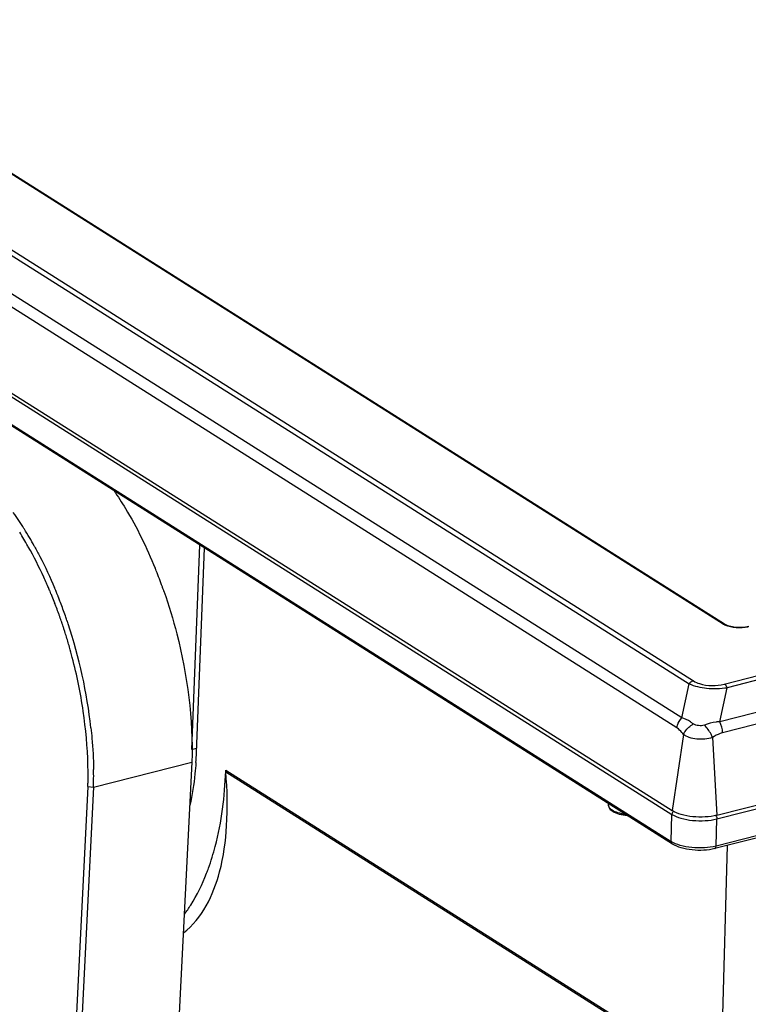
# Model space of a CAD drawing. Header units: millimetres. Extents: x 0 to 420, y 0 to 297.
# Tile 85 of 136: x 319 to 328, y 118 to 131. Entities that reach past the tile are written whole.
import ezdxf

# ---------------------------------------------------------------- set-up
doc = ezdxf.new("R2010")
doc.units = ezdxf.units.MM
doc.header["$LTSCALE"] = 23.1
doc.layers.get('0').update_dxf_attribs({"linetype": 'CONTINUOUS'})
doc.layers.add('02___PRT_ALL_AXES', color=7, linetype='CONTINUOUS')

msp = doc.modelspace()

# ---------------------------------------------------------------- linework, layer by layer
at = {"color": 7, "linetype": 'Continuous'}
for p, q in [((311.3033, 132.605), (327.3568, 122.4502)), ((311.2483, 132.5689), (327.3018, 122.414)), ((327.2106, 121.9917), (310.8096, 132.3664)), ((327.7229, 123.1541), (313.0483, 132.4367)), ((327.7433, 123.1514), (313.0687, 132.4341)), ((327.1521, 121.8654), (310.7511, 132.2401)), ((310.5189, 131.2775), (327.0907, 120.7948)), ((310.5202, 131.3231), (327.0919, 120.8404)), ((310.5099, 130.9402), (327.0816, 120.4575)), ((327.0963, 120.4258), (310.5246, 130.9085)), ((327.6456, 120.7378), (362.2772, 129.5245)), ((362.2681, 129.1872), (327.6366, 120.4005)), ((362.2525, 129.1564), (327.621, 120.3697)), ((319.0603, 124.3389), (319.0648, 124.3317)), ((319.113, 124.1137), (319.1093, 124.1198)), ((319.113, 124.1137), (319.1094, 124.12)), ((319.1876, 124.1206), (319.1906, 124.115)), ((319.1882, 124.1215), (319.1912, 124.1161)), ((321.1975, 121.5604), (321.296, 124.0949)), ((327.7391, 122.4109), (332.8917, 123.7182)), ((332.9277, 123.6727), (327.7751, 122.3654)), ((319.4431, 123.4043), (319.44, 123.4121)), ((319.4448, 123.4056), (319.4417, 123.4135)), ((319.4484, 123.3961), (319.4448, 123.4056)), ((333.2401, 123.3528), (327.6839, 121.9431)), ((319.5929, 123.199), (319.596, 123.1897)), ((333.3991, 123.2487), (327.7182, 121.8073)), ((319.5331, 123.1549), (319.5307, 123.1622)), ((319.5349, 123.156), (319.5324, 123.1632)), ((327.2106, 121.9917), (327.3018, 122.414)), ((327.6469, 120.7834), (334.1484, 122.433)), ((327.6839, 121.9431), (327.7751, 122.3654)), ((327.2334, 121.7843), (327.0919, 120.8404)), ((327.5928, 121.7474), (327.6469, 120.7834)), ((319.9211, 121.3564), (319.9211, 121.3519)), ((319.9218, 121.1328), (321.1412, 121.4422)), ((319.9228, 121.3555), (319.9229, 121.351)), ((321.1412, 121.4422), (320.4274, 107.1893)), ((321.5602, 121.3318), (321.5607, 121.3437)), ((321.5607, 121.3437), (327.6985, 117.4611)), ((321.5612, 121.3204), (327.6993, 117.4377)), ((319.8525, 121.141), (319.1363, 106.8399)), ((319.9218, 121.1328), (319.2056, 106.8312)), ((319.8525, 121.1408), (319.9218, 121.1328)), ((327.0816, 120.4575), (327.0907, 120.7948)), ((327.6366, 120.4005), (327.6456, 120.7378)), ((327.6985, 117.4611), (327.7778, 120.4095))]:
    msp.add_line(p, q, dxfattribs=at)
msp.add_lwpolyline([(321.5612, 121.3204), (321.561, 121.3226), (321.5608, 121.3261), (321.5606, 121.3307), (321.5604, 121.3365)], dxfattribs=at)
for centre, radius, start, end in [((315.4064, 122.0587), 4.307, 31.96628, 35.16087), ((315.0492, 121.8281), 4.6625, 29.44429, 31.90897), ((315.0118, 121.8121), 4.7724, 28.94099, 31.86707), ((314.5768, 121.5659), 5.2027, 24.62465, 29.32013), ((315.2016, 121.6101), 5.9229, 21.84101, 22.17588), ((315.082, 121.5628), 6.0515, 19.82486, 21.83547), ((314.2399, 121.4063), 5.5755, 23.84629, 24.67402), ((314.1672, 121.3741), 5.655, 23.25998, 23.84694), ((314.1145, 121.3514), 5.7123, 22.7458, 23.26012), ((314.0691, 121.3323), 5.7616, 22.42905, 22.74601), ((314.0728, 121.3383), 5.8248, 22.69003, 22.86202), ((314.0524, 121.3297), 5.847, 22.52623, 22.69003), ((314.0271, 121.3192), 5.8744, 22.26482, 22.52616), ((314.9781, 121.5247), 6.1622, 19.4531, 19.83028), ((314.9584, 121.5177), 6.183, 19.2882, 19.45322), ((314.0438, 121.3219), 5.789, 22.31424, 22.42921), ((314.0225, 121.3131), 5.812, 22.0548, 22.31414), ((313.9617, 121.2886), 5.8776, 21.19352, 22.05372), ((314.0033, 121.3095), 5.9001, 22.11862, 22.2649), ((313.9757, 121.2983), 5.9299, 21.77768, 22.11846), ((313.9501, 121.288), 5.9575, 21.65558, 21.77785), ((313.9174, 121.2751), 5.9926, 21.16249, 21.65522), ((313.8832, 121.2618), 6.0292, 20.98551, 21.16282), ((313.881, 121.2573), 5.9641, 20.61864, 21.01439), ((313.8292, 121.2379), 6.0194, 19.8351, 20.61809), ((313.8011, 121.2307), 6.117, 19.33269, 20.98219), ((313.7846, 121.2217), 6.0668, 19.49423, 19.83573), ((313.7494, 121.2093), 6.1042, 18.80845, 19.49392), ((313.7177, 121.2011), 6.2056, 18.78071, 19.33568), ((313.6861, 121.1904), 6.2389, 18.3595, 18.69118), ((313.7241, 121.2007), 6.1309, 18.6696, 18.80887), ((313.708, 121.1952), 6.1479, 18.27605, 18.59816), ((313.6914, 121.1897), 6.1654, 17.89497, 18.27603), ((313.6788, 121.1857), 6.1786, 17.66178, 17.89503), ((313.6649, 121.1777), 6.2631, 6.32017, 18.40842), ((327.8436, 123.3516), 0.2315, 242.10974, 245.87748), ((313.6722, 121.1836), 6.1856, 17.52882, 17.6618), ((313.6651, 121.1813), 6.1931, 17.20481, 17.52878), ((313.6321, 121.1712), 6.2275, 15.81738, 17.20356), ((313.5824, 121.1571), 6.2792, 14.60054, 15.81809), ((313.6551, 121.1736), 6.2047, 8.34997, 14.62258), ((316.9547, 121.7248), 4.246, 356.11395, 357.78041), ((314.9214, 121.2666), 5.0023, 358.46731, 0.96717), ((315.0666, 121.2695), 4.7877, 358.4626, 359.03501), ((327.1563, 120.7901), 0.0662, 140.13874, 148.38299), ((327.5607, 120.7425), 0.0843, 22.84002, 27.04939), ((327.554, 120.7397), 0.0915, 18.82149, 22.8458), ((318.7667, 121.0575), 2.7432, 338.76613, 340.19498)]:
    msp.add_arc(centre, radius, start, end, dxfattribs=at)
for points, knots in [([(320.176, 124.8066), (320.2251, 124.7351), (320.4213, 124.4295), (320.582, 124.1016), (320.6864, 123.8457)], [0, 0, 0, 0, 0.2386583, 1, 1, 1, 1]), ([(319.1912, 124.1161), (319.2138, 124.0752), (319.3035, 123.907), (319.3841, 123.7339), (319.4401, 123.6013)], [0, 0, 0, 0, 0.2451084, 1, 1, 1, 1]), ([(320.7944, 123.5601), (320.855, 123.387), (321.0614, 122.6999), (321.1556, 121.9761), (321.1412, 121.4422)], [0, 0, 0, 0, 0.2555662, 1, 1, 1, 1]), ([(328.0432, 123.1224), (327.99, 123.1089), (327.9062, 123.1058), (327.8057, 123.1235), (327.7607, 123.1404), (327.7433, 123.1514)], [0, 0, 0, 0, 0.5370048, 0.798733, 1, 1, 1, 1]), ([(328.0362, 123.116), (327.9869, 123.1059), (327.8888, 123.1024), (327.7915, 123.1212), (327.7489, 123.1403)], [0, 0, 0, 0, 0.5193002, 1, 1, 1, 1]), ([(327.3568, 122.4502), (327.3517, 122.4489), (327.3308, 122.4415), (327.3127, 122.4269), (327.3018, 122.414)], [0, 0, 0, 0, 0.2360142, 1, 1, 1, 1]), ([(327.3018, 122.414), (327.3702, 122.3835), (327.5296, 122.3491), (327.6909, 122.3534), (327.7751, 122.3654)], [0, 0, 0, 0, 0.4683349, 1, 1, 1, 1]), ([(327.3568, 122.4502), (327.3799, 122.4356), (327.4992, 122.381), (327.6396, 122.3857), (327.7391, 122.4109)], [0, 0, 0, 0, 0.2103477, 1, 1, 1, 1]), ([(327.7391, 122.4109), (327.7426, 122.4087), (327.7579, 122.3964), (327.7686, 122.3793), (327.7751, 122.3654)], [0, 0, 0, 0, 0.2146403, 1, 1, 1, 1]), ([(319.8535, 121.1889), (319.8547, 121.2607), (319.8531, 121.5569), (319.8265, 121.8528), (319.794, 122.0746)], [0, 0, 0, 0, 0.2428097, 1, 1, 1, 1]), ([(327.1521, 121.8654), (327.1538, 121.8767), (327.1642, 121.9224), (327.1877, 121.9648), (327.2106, 121.9917)], [0, 0, 0, 0, 0.2445614, 1, 1, 1, 1]), ([(327.3547, 121.9159), (327.3432, 121.9246), (327.2987, 121.9559), (327.2491, 121.9812), (327.2106, 121.9917)], [0, 0, 0, 0, 0.2663396, 1, 1, 1, 1]), ([(319.8899, 121.8671), (319.8946, 121.824), (319.9114, 121.6539), (319.9206, 121.4831), (319.9228, 121.3555)], [0, 0, 0, 0, 0.253754, 1, 1, 1, 1]), ([(327.2334, 121.7843), (327.2272, 121.7925), (327.2035, 121.8226), (327.1758, 121.8504), (327.1521, 121.8654)], [0, 0, 0, 0, 0.2677371, 1, 1, 1, 1]), ([(327.2334, 121.7843), (327.2387, 121.7971), (327.2679, 121.8501), (327.3149, 121.8922), (327.3547, 121.9159)], [0, 0, 0, 0, 0.23013, 1, 1, 1, 1]), ([(327.4923, 121.9018), (327.4695, 121.8931), (327.4212, 121.8915), (327.3729, 121.9022), (327.3547, 121.9159)], [0, 0, 0, 0, 0.5176157, 1, 1, 1, 1]), ([(327.6839, 121.9431), (327.6679, 121.9427), (327.6025, 121.9373), (327.5386, 121.9195), (327.4923, 121.9018)], [0, 0, 0, 0, 0.2437396, 1, 1, 1, 1]), ([(327.5928, 121.7474), (327.5874, 121.7612), (327.5613, 121.8171), (327.5249, 121.8683), (327.4923, 121.9018)], [0, 0, 0, 0, 0.2414224, 1, 1, 1, 1]), ([(327.5928, 121.7474), (327.5312, 121.7259), (327.4302, 121.7184), (327.3086, 121.7422), (327.2544, 121.7678), (327.2334, 121.7843)], [0, 0, 0, 0, 0.5268255, 0.784565, 1, 1, 1, 1]), ([(327.7182, 121.8073), (327.7072, 121.8045), (327.663, 121.7901), (327.622, 121.767), (327.5928, 121.7474)], [0, 0, 0, 0, 0.2430446, 1, 1, 1, 1]), ([(321.1909, 121.4371), (321.1878, 121.3908), (321.1726, 121.2127), (321.1453, 121.0355), (321.1167, 120.9063)], [0, 0, 0, 0, 0.2594192, 1, 1, 1, 1]), ([(321.0357, 119.3259), (321.2706, 119.5011), (321.497, 119.9841), (321.5891, 120.6803), (321.5799, 121.0989), (321.5612, 121.3204)], [0, 0, 0, 0, 0.4137904, 0.686047, 1, 1, 1, 1]), ([(321.3477, 120.1281), (321.3795, 120.2164), (321.4987, 120.6075), (321.549, 121.0175), (321.5602, 121.3318)], [0, 0, 0, 0, 0.2299191, 1, 1, 1, 1]), ([(326.304, 120.9101), (326.3038, 120.9025), (326.3063, 120.887), (326.3219, 120.8578), (326.342, 120.8414), (326.3567, 120.8321)], [0, 0, 0, 0, 0.2312116, 0.4691723, 1, 1, 1, 1]), ([(326.3508, 120.8448), (326.3436, 120.8493), (326.3308, 120.8587), (326.3154, 120.8749), (326.3059, 120.8921), (326.3039, 120.9043), (326.304, 120.9101)], [0, 0, 0, 0, 0.3047964, 0.5672371, 0.7941107, 1, 1, 1, 1]), ([(326.5133, 120.7946), (326.4823, 120.7984), (326.4262, 120.8094), (326.3726, 120.831), (326.3508, 120.8448)], [0, 0, 0, 0, 0.5485612, 1, 1, 1, 1]), ([(326.3567, 120.8321), (326.3807, 120.8169), (326.4399, 120.794), (326.5017, 120.7835), (326.5356, 120.7804)], [0, 0, 0, 0, 0.45569, 1, 1, 1, 1]), ([(327.0907, 120.7948), (327.1246, 120.7734), (327.2089, 120.7405), (327.3483, 120.7154), (327.4983, 120.7122), (327.5986, 120.7259), (327.6456, 120.7378)], [0, 0, 0, 0, 0.2117235, 0.4699505, 0.7442059, 1, 1, 1, 1]), ([(327.6469, 120.7834), (327.5998, 120.7715), (327.4996, 120.7578), (327.3495, 120.761), (327.2102, 120.7861), (327.1258, 120.819), (327.0919, 120.8404)], [0, 0, 0, 0, 0.2557941, 0.5300495, 0.7882765, 1, 1, 1, 1]), ([(327.0963, 120.4258), (327.089, 120.4304), (327.0822, 120.4423), (327.0815, 120.4542), (327.0816, 120.4575)], [0, 0, 0, 0, 0.7228249, 1, 1, 1, 1]), ([(327.6366, 120.4005), (327.5895, 120.3886), (327.4893, 120.3749), (327.3392, 120.3781), (327.1999, 120.4032), (327.1155, 120.4361), (327.0816, 120.4575)], [0, 0, 0, 0, 0.2557941, 0.5300495, 0.7882765, 1, 1, 1, 1]), ([(327.621, 120.3697), (327.5767, 120.3585), (327.4827, 120.3455), (327.3419, 120.3487), (327.2099, 120.3728), (327.1295, 120.4048), (327.0963, 120.4258)], [0, 0, 0, 0, 0.2545787, 0.5250798, 0.7814079, 1, 1, 1, 1]), ([(327.621, 120.3697), (327.6233, 120.3703), (327.6341, 120.3768), (327.6363, 120.3909), (327.6366, 120.4005)], [0, 0, 0, 0, 0.1961481, 1, 1, 1, 1]), ([(321.049, 119.5578), (321.0763, 119.5939), (321.1857, 119.7522), (321.2704, 119.9269), (321.3237, 120.064)], [0, 0, 0, 0, 0.2350204, 1, 1, 1, 1])]:
    msp.add_open_spline(points, degree=3, knots=knots, dxfattribs=at)
for points in [[(327.7229, 123.1541), (327.7296, 123.1558), (327.7375, 123.1551), (327.7433, 123.1514)], [(327.7353, 123.147), (327.7311, 123.1492), (327.7269, 123.1516), (327.7229, 123.1541)], [(327.7182, 121.8073), (327.7156, 121.8539), (327.7037, 121.9008), (327.6839, 121.9431)], [(327.1, 120.8248), (327.0945, 120.8159), (327.0909, 120.8053), (327.0907, 120.7948)], [(327.6406, 120.7692), (327.644, 120.7592), (327.6459, 120.7484), (327.6456, 120.7378)]]:
    msp.add_open_spline(points, degree=3, dxfattribs=at)
at = {"layer": '02___PRT_ALL_AXES', "color": 3, "linetype": 'Continuous'}
msp.add_line((321.1416, 121.5988), (321.2389, 124.131), dxfattribs=at)
at = {"layer": '02___PRT_ALL_AXES', "color": 7, "linetype": 'Continuous'}
for p, q in [((321.1416, 121.5988), (321.1995, 121.6135)), ((326.304, 120.9101), (326.3045, 120.9267))]:
    msp.add_line(p, q, dxfattribs=at)

doc.saveas('drawing.dxf')
